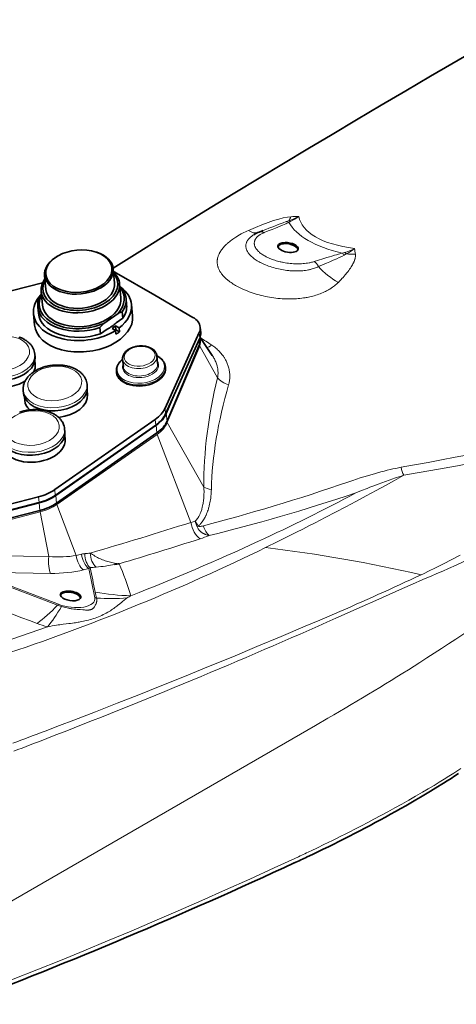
# Model space of a CAD drawing. Extents: x -922 to 7836, y -4841 to 1297.
# Tile 55 of 89: x 4584 to 4673, y -4359 to -4160. Entities that reach past the tile are written whole.
import ezdxf

# ---------------------------------------------------------------- set-up
doc = ezdxf.new("R2010")
doc.units = 0

msp = doc.modelspace()

# ---------------------------------------------------------------- linework, layer by layer
at = {"color": 7, "lineweight": 35}
for p, q in [((4633.016602, -4202.788086), (4633.791992, -4202.47998)), ((4599.879883, -4206.846191), (4600.027832, -4206.895508)), ((4592.208496, -4207.583496), (4592.072266, -4207.660156)), ((4603.367188, -4210.238281), (4603.644531, -4213.123047)), ((4611.779297, -4215.591797), (4604.000977, -4211.101074)), ((4575.63916, -4216.444336), (4589.033691, -4213.09668)), ((4589.431152, -4211.577148), (4589.708496, -4214.462402)), ((4604.665527, -4213.296875), (4604.935547, -4216.10498)), ((4588.73877, -4214.827148), (4589.008789, -4217.635254)), ((4605.956543, -4216.27832), (4606.078613, -4217.547852)), ((4611.779297, -4215.591797), (4619.557617, -4220.08252)), ((4588.039063, -4218.000488), (4588.161133, -4219.269531)), ((4601.459961, -4221.313965), (4604.36377, -4219.285156)), ((4605.209961, -4218.980957), (4605.332031, -4220.250488)), ((4607.074219, -4217.452148), (4607.295898, -4219.760254)), ((4587.165527, -4219.365234), (4587.387695, -4221.67334)), ((4605.332031, -4220.250488), (4603.973633, -4221.199219)), ((4600.665527, -4222.15625), (4600.787598, -4223.425781)), ((4602.145508, -4222.477051), (4600.787598, -4223.425781)), ((4603.132324, -4222.328613), (4603.835449, -4221.837402)), ((4603.132324, -4222.328613), (4603.830566, -4222.731934)), ((4603.90918, -4222.606934), (4603.775391, -4222.700195)), ((4603.830566, -4222.731934), (4603.904297, -4223.501465)), ((4604.533691, -4222.240723), (4603.835449, -4221.837402)), ((4603.835449, -4221.837402), (4603.90918, -4222.606934)), ((4603.90918, -4222.606934), (4604.607422, -4223.009766)), ((4604.533691, -4222.240723), (4604.607422, -4223.009766)), ((4613.880371, -4238.522949), (4620.822266, -4223.169434)), ((4621.018066, -4222.061035), (4621.128906, -4223.215332)), ((4615.757324, -4235.771484), (4620.933105, -4224.323242)), ((4621.032715, -4224.539063), (4620.99707, -4224.167969)), ((4621, -4224.197266), (4623.467285, -4227.791016)), ((4614.283691, -4241.138672), (4620.857422, -4225.614746)), ((4587.430176, -4227.52002), (4587.489258, -4228.135742)), ((4587.530273, -4229.606934), (4587.458496, -4228.862305)), ((4605.270508, -4228.578125), (4605.415527, -4230.085449)), ((4612.332031, -4227.956543), (4612.237793, -4227.906738)), ((4612.23877, -4227.908691), (4612.383301, -4229.416016)), ((4604.002441, -4231.061035), (4604.024902, -4231.298828)), ((4613.956543, -4230.10498), (4613.979492, -4230.342285)), ((4585.096191, -4234.887207), (4585.155273, -4235.50293)), ((4598.036621, -4233.643555), (4598.095703, -4234.259277)), ((4598.136719, -4235.730469), (4598.06543, -4234.98584)), ((4585.395508, -4236.95459), (4585.32373, -4236.20752)), ((4613.991211, -4239.676758), (4615.757324, -4235.771484)), ((4614.135742, -4239.600098), (4615.757324, -4235.771484)), ((4611.887695, -4240.780762), (4591.494141, -4255.030273)), ((4611.998535, -4241.935059), (4591.60498, -4256.18457)), ((4591.682129, -4256.229004), (4612.076172, -4241.979492)), ((4593.490723, -4242.685059), (4593.549805, -4243.300293)), ((4591.830078, -4257.767578), (4612.224121, -4243.518555)), ((4593.59082, -4244.771973), (4593.519531, -4244.027344)), ((4588.20166, -4256.490723), (4557.378906, -4264.355957)), ((4588.3125, -4257.644531), (4557.490234, -4265.509766)), ((4557.522461, -4265.574707), (4588.345215, -4257.709473)), ((4557.67041, -4267.113281), (4588.492676, -4259.248047)), ((4640.145508, -4330.732422), (4640.126953, -4330.740723))]:
    msp.add_line(p, q, dxfattribs=at)
at = {"color": 7, "lineweight": 13}
for p, q in [((4620.822266, -4223.169434), (4620.933105, -4224.323242)), ((4620.857422, -4225.614746), (4620.768555, -4224.687988)), ((4614.345215, -4241.42041), (4620.918457, -4225.896484)), ((4620.918457, -4225.896484), (4624.557617, -4232.318848)), ((4613.880371, -4238.522949), (4613.991211, -4239.676758)), ((4611.887695, -4240.780762), (4611.998535, -4241.935059)), ((4614.283691, -4241.138672), (4614.135742, -4239.600098)), ((4612.224121, -4243.518555), (4612.076172, -4241.979492)), ((4614.345215, -4241.42041), (4621.766602, -4254.518555)), ((4612.275879, -4243.810547), (4591.882324, -4258.05957)), ((4612.275879, -4243.810547), (4619.145996, -4261.65918)), ((4591.494141, -4255.030273), (4591.60498, -4256.18457)), ((4588.20166, -4256.490723), (4588.3125, -4257.644531)), ((4591.830078, -4257.767578), (4591.682129, -4256.229004)), ((4588.492676, -4259.248047), (4588.345215, -4257.709473)), ((4591.882324, -4258.05957), (4595.856934, -4268.38623)), ((4588.530273, -4259.546875), (4557.70752, -4267.412109)), ((4588.530273, -4259.546875), (4590.26416, -4268.588867)), ((4620.40332, -4262.598145), (4620.679688, -4262.413574)), ((4574.988281, -4268.369629), (4590.26416, -4268.588867)), ((4595.856934, -4268.38623), (4596.946289, -4268.11084)), ((4597.335938, -4271.29541), (4598.425293, -4271.02002)), ((4599.628906, -4276.946289), (4598.425293, -4271.02002)), ((4574.117676, -4271.597168), (4592.04541, -4278.47168)), ((4575.322754, -4271.786133), (4590.598633, -4272.005859)), ((4592.260254, -4278.28418), (4575.322754, -4271.786133)), ((4666.327637, -4272.074707), (4665.874512, -4272.294922)), ((4666.686523, -4273.077637), (4666.228516, -4273.276855)), ((4577.963867, -4341.205566), (4644.428223, -4302.832031)), ((4644.428223, -4302.832031), (4646.942383, -4301.380371)), ((4640.962402, -4329.474121), (4640.980469, -4329.465332))]:
    msp.add_line(p, q, dxfattribs=at)
at = {"color": 7, "lineweight": 35}
for points in [[(4603.348145, -4210.083984), (4608.212891, -4207.040527), (4613.153809, -4203.97168), (4618.115723, -4200.911621), (4623.075195, -4197.873535), (4628.026855, -4194.858398), (4632.971191, -4191.865234), (4637.913574, -4188.88916), (4642.859375, -4185.926758), (4647.8125, -4182.974121), (4652.780762, -4180.026367), (4657.762695, -4177.083984), (4662.76416, -4174.14209), (4667.77832, -4171.20459), (4677.70166, -4165.422852), (4687.557129, -4159.717773)], [(4587.121094, -4226.416016), (4587.049805, -4226.274414), (4586.974609, -4226.140625), (4586.893555, -4226.009766), (4586.807129, -4225.882324), (4586.761719, -4225.819824), (4586.698242, -4225.73584), (4586.604004, -4225.620117), (4586.505371, -4225.507324), (4586.402344, -4225.397461), (4586.294922, -4225.291016), (4586.188477, -4225.192871), (4586.079102, -4225.097168), (4585.996582, -4225.029297), (4585.912109, -4224.962891), (4585.825684, -4224.897949), (4585.662598, -4224.782715), (4585.508789, -4224.682617), (4585.350586, -4224.586426), (4585.188477, -4224.495117), (4585.017578, -4224.406738), (4584.870117, -4224.334961), (4584.719238, -4224.266602), (4584.565918, -4224.202148), (4584.410156, -4224.140625), (4584.227539, -4224.074707)], [(4611.072754, -4226.352051), (4610.979004, -4226.303223), (4610.843262, -4226.239258), (4610.703125, -4226.180176), (4610.555664, -4226.125488), (4610.404785, -4226.076172), (4610.249512, -4226.032227), (4610.09082, -4225.993652), (4609.929688, -4225.960938), (4609.746582, -4225.931152), (4609.616211, -4225.914063), (4609.430176, -4225.896484), (4609.260254, -4225.885742), (4609.089355, -4225.881348), (4608.91748, -4225.882324), (4608.745117, -4225.88916), (4608.572754, -4225.901367), (4608.400879, -4225.919434), (4608.22998, -4225.942871), (4608.060547, -4225.97168), (4607.892578, -4226.006348), (4607.726563, -4226.045898), (4607.540527, -4226.097656), (4607.395996, -4226.143555), (4607.259277, -4226.191406), (4607.089844, -4226.257324), (4606.939453, -4226.322754), (4606.793457, -4226.393066), (4606.651855, -4226.467773), (4606.515137, -4226.547363), (4606.426758, -4226.603027), (4606.312012, -4226.680664), (4606.20166, -4226.762207), (4606.099609, -4226.844238), (4605.987793, -4226.942383), (4605.882813, -4227.043945), (4605.816895, -4227.114258), (4605.766113, -4227.171387), (4605.682617, -4227.273926), (4605.616211, -4227.364746), (4605.552734, -4227.461426), (4605.492188, -4227.564941), (4605.437012, -4227.673828), (4605.411133, -4227.730469), (4605.387695, -4227.787109), (4605.366211, -4227.844238), (4605.34668, -4227.902344), (4605.314453, -4228.013672), (4605.291504, -4228.119629), (4605.275391, -4228.224121), (4605.27002, -4228.276367), (4605.265137, -4228.345703), (4605.263672, -4228.456055), (4605.26709, -4228.537598), (4605.270508, -4228.578125)], [(4612.23877, -4227.908691), (4612.227051, -4227.816895), (4612.210449, -4227.725586), (4612.197266, -4227.668945), (4612.182129, -4227.612305), (4612.165039, -4227.556641), (4612.145996, -4227.501465), (4612.125, -4227.447266), (4612.083496, -4227.353027), (4612.032715, -4227.254395), (4611.999512, -4227.196777), (4611.963867, -4227.140137), (4611.896484, -4227.042969), (4611.824707, -4226.952148), (4611.781738, -4226.902344), (4611.737305, -4226.853516), (4611.655273, -4226.770996), (4611.581055, -4226.703125), (4611.474609, -4226.614746), (4611.365234, -4226.533203), (4611.243652, -4226.452148), (4611.116211, -4226.376465), (4611.072754, -4226.352051)], [(4605.27002, -4228.577148), (4605.155273, -4228.669922), (4605.046387, -4228.76416), (4604.942383, -4228.861328), (4604.842773, -4228.960449), (4604.749512, -4229.060059), (4604.669922, -4229.150879), (4604.592773, -4229.246094), (4604.500977, -4229.368164), (4604.415039, -4229.495117), (4604.366699, -4229.572266), (4604.322754, -4229.648438), (4604.280762, -4229.726074), (4604.242676, -4229.800781), (4604.208008, -4229.875), (4604.174805, -4229.953125), (4604.142578, -4230.035645), (4604.113281, -4230.118164), (4604.086914, -4230.202637), (4604.066406, -4230.276367), (4604.049316, -4230.348633), (4604.033691, -4230.421387), (4604.020996, -4230.494629), (4604.010254, -4230.567871), (4603.998047, -4230.693848), (4603.993164, -4230.788574), (4603.992676, -4230.891602), (4603.997559, -4231.004883), (4604.002441, -4231.061035)], [(4613.956543, -4230.10498), (4613.940918, -4229.980469), (4613.918457, -4229.856934), (4613.891113, -4229.743652), (4613.856934, -4229.629883), (4613.816895, -4229.516602), (4613.770508, -4229.404785), (4613.72168, -4229.30127), (4613.655762, -4229.179199), (4613.58252, -4229.05957), (4613.529785, -4228.981445), (4613.453125, -4228.87793), (4613.364746, -4228.769531), (4613.27002, -4228.664063), (4613.203613, -4228.595703), (4613.110352, -4228.505859), (4613.012207, -4228.418945), (4612.90918, -4228.334473), (4612.801758, -4228.252441), (4612.69043, -4228.173828), (4612.574707, -4228.098633), (4612.455566, -4228.025879), (4612.332031, -4227.956543)], [(4597.728027, -4232.539551), (4597.65625, -4232.397949), (4597.581055, -4232.26416), (4597.500488, -4232.133789), (4597.413574, -4232.005859), (4597.368652, -4231.943359), (4597.304688, -4231.859863), (4597.210938, -4231.743652), (4597.112305, -4231.630859), (4597.008789, -4231.521484), (4596.901367, -4231.415039), (4596.79541, -4231.316406), (4596.685547, -4231.221191), (4596.603027, -4231.152832), (4596.518555, -4231.086426), (4596.432617, -4231.021484), (4596.269531, -4230.906738), (4596.115723, -4230.806152), (4595.95752, -4230.710449), (4595.794922, -4230.619141), (4595.624512, -4230.530273), (4595.476563, -4230.458496), (4595.326172, -4230.390625), (4595.172852, -4230.325684), (4595.016602, -4230.264648), (4594.834473, -4230.198242), (4594.648926, -4230.136719), (4594.460938, -4230.07959), (4594.269531, -4230.026855), (4594.076172, -4229.979004), (4593.880371, -4229.935547), (4593.682617, -4229.896973), (4593.48291, -4229.862793), (4593.29834, -4229.835449), (4593.112793, -4229.812012), (4592.890625, -4229.789063), (4592.66748, -4229.771973), (4592.460449, -4229.760742), (4592.25293, -4229.753906), (4592.044434, -4229.751953), (4591.835938, -4229.754395), (4591.626953, -4229.761719), (4591.417969, -4229.773438), (4591.208984, -4229.789551), (4591.000488, -4229.810059), (4590.792969, -4229.835449), (4590.585449, -4229.865234), (4590.379395, -4229.899414), (4590.174316, -4229.937988), (4589.970703, -4229.980957), (4589.768555, -4230.02832), (4589.568359, -4230.080078), (4589.370117, -4230.13623), (4589.124023, -4230.212402), (4588.896484, -4230.290039), (4588.672852, -4230.373535), (4588.505859, -4230.44043), (4588.321289, -4230.52002), (4588.139648, -4230.603027), (4587.961914, -4230.689941), (4587.787109, -4230.78125), (4587.616211, -4230.876465), (4587.449219, -4230.975586), (4587.285645, -4231.078125), (4587.120605, -4231.189453), (4586.953613, -4231.30957), (4586.804199, -4231.423828), (4586.670898, -4231.532715), (4586.536133, -4231.649414), (4586.400391, -4231.774902), (4586.270508, -4231.903809), (4586.145508, -4232.036133), (4586.022461, -4232.177246), (4585.961426, -4232.251465), (4585.880371, -4232.35498), (4585.802734, -4232.459961), (4585.728027, -4232.567383), (4585.657227, -4232.67627), (4585.608887, -4232.754883), (4585.5625, -4232.834473), (4585.518066, -4232.915039), (4585.437988, -4233.071289), (4585.368652, -4233.223145), (4585.336426, -4233.300293), (4585.30127, -4233.390137), (4585.268555, -4233.480957), (4585.23877, -4233.572754), (4585.210938, -4233.664551), (4585.171875, -4233.814453), (4585.139648, -4233.96582), (4585.113281, -4234.126953), (4585.103027, -4234.20752), (4585.094727, -4234.288574), (4585.087891, -4234.379883), (4585.083496, -4234.47168), (4585.081543, -4234.563477), (4585.08252, -4234.654785), (4585.087402, -4234.770996), (4585.096191, -4234.887207)], [(4593.182129, -4241.581055), (4593.110352, -4241.438965), (4593.035156, -4241.305664), (4592.95459, -4241.174805), (4592.868164, -4241.047363), (4592.822754, -4240.984863), (4592.758789, -4240.900879), (4592.665039, -4240.785156), (4592.566406, -4240.672363), (4592.462891, -4240.5625), (4592.355469, -4240.456055), (4592.249512, -4240.35791), (4592.139648, -4240.262207), (4592.057129, -4240.194336), (4591.972656, -4240.12793), (4591.886719, -4240.062988), (4591.723633, -4239.947754), (4591.569824, -4239.847656), (4591.411621, -4239.751465), (4591.249023, -4239.660156), (4591.078613, -4239.571289), (4590.930664, -4239.5), (4590.780273, -4239.431641), (4590.626953, -4239.367188), (4590.470703, -4239.305664), (4590.288574, -4239.239746), (4590.103027, -4239.177734), (4589.915039, -4239.120605), (4589.724121, -4239.068359), (4589.530273, -4239.020508), (4589.334961, -4238.977051), (4589.136719, -4238.937988), (4588.937012, -4238.903809), (4588.752441, -4238.876465), (4588.566895, -4238.853516), (4588.345215, -4238.830566), (4588.121582, -4238.812988), (4587.914551, -4238.801758), (4587.707031, -4238.79541), (4587.498535, -4238.792969), (4587.290039, -4238.795898), (4587.081055, -4238.802734), (4586.87207, -4238.814453), (4586.663086, -4238.830566), (4586.45459, -4238.851563), (4586.24707, -4238.876953), (4586.040039, -4238.90625), (4585.833496, -4238.94043), (4585.628906, -4238.979492), (4585.424805, -4239.022461), (4585.222656, -4239.069824), (4585.022461, -4239.121582), (4584.824219, -4239.177246), (4584.578125, -4239.253906), (4584.351074, -4239.331543)], [(4673.47168, -4312.59375), (4672.708984, -4313.090332), (4671.944336, -4313.583496), (4671.174316, -4314.074219), (4670.401367, -4314.561035), (4668.84375, -4315.527344), (4667.775391, -4316.178711)], [(4667.775391, -4316.178711), (4666.779785, -4316.777832), (4665.778809, -4317.372559), (4664.773438, -4317.963867), (4663.763672, -4318.55127), (4662.749023, -4319.134277), (4661.729492, -4319.713867), (4660.706055, -4320.289551), (4659.678711, -4320.861328), (4658.646973, -4321.429688), (4657.61084, -4321.994141), (4656.571289, -4322.555176), (4655.527832, -4323.112305), (4654.480469, -4323.666016), (4653.429688, -4324.21582), (4652.375, -4324.762207), (4651.316895, -4325.305176), (4650.255371, -4325.844238), (4649.19043, -4326.380371), (4648.12207, -4326.912598), (4647.050293, -4327.441406), (4645.975586, -4327.966797), (4644.897949, -4328.488281), (4643.816895, -4329.006836), (4642.733398, -4329.521484)]]:
    msp.add_lwpolyline(points, dxfattribs=at)
at = {"color": 7, "lineweight": 13}
for points in [[(4639.012695, -4200.824219), (4638.812988, -4200.916992), (4638.608887, -4201.008789), (4638.402344, -4201.099609), (4638.064453, -4201.246094), (4637.721191, -4201.391602), (4637.259766, -4201.583984), (4636.794922, -4201.775391), (4636.327148, -4201.966309), (4635.617676, -4202.25293), (4634.820801, -4202.571777), (4634.022949, -4202.888672)], [(4628.212891, -4213.606445), (4627.974121, -4213.46582), (4627.741699, -4213.323242), (4627.515625, -4213.177734), (4627.293945, -4213.028809), (4627.055176, -4212.859863), (4626.824707, -4212.6875), (4626.710938, -4212.599121), (4626.600098, -4212.509766), (4626.494141, -4212.421875), (4626.390137, -4212.333984), (4626.227051, -4212.188965), (4626.069824, -4212.04248), (4625.919434, -4211.894531), (4625.775391, -4211.744629), (4625.638672, -4211.593262), (4625.494141, -4211.42334), (4625.425293, -4211.337891), (4625.358887, -4211.251953), (4625.273438, -4211.136719), (4625.192383, -4211.020996), (4625.115234, -4210.904297), (4625.024902, -4210.757813), (4624.940918, -4210.61084), (4624.86377, -4210.462891), (4624.793457, -4210.314453), (4624.72998, -4210.165039), (4624.67334, -4210.015137), (4624.64502, -4209.933105), (4624.619141, -4209.850586), (4624.595215, -4209.769043), (4624.57373, -4209.687012), (4624.544922, -4209.563477), (4624.520508, -4209.439941), (4624.500977, -4209.315918), (4624.486328, -4209.192383), (4624.476074, -4209.068359), (4624.470703, -4208.944336), (4624.469727, -4208.820801), (4624.473145, -4208.696777), (4624.478027, -4208.615234), (4624.485352, -4208.533203), (4624.494141, -4208.450195), (4624.505371, -4208.367676), (4624.530762, -4208.21582), (4624.563477, -4208.063965), (4624.602051, -4207.912598), (4624.647949, -4207.761719), (4624.699707, -4207.611328), (4624.758301, -4207.461914), (4624.80957, -4207.342285), (4624.864746, -4207.223145), (4624.923828, -4207.104492), (4624.970703, -4207.016113), (4625.019531, -4206.927734), (4625.124023, -4206.751953), (4625.236328, -4206.577148), (4625.357422, -4206.40332), (4625.48584, -4206.230957), (4625.62207, -4206.060059), (4625.765625, -4205.890137), (4625.916992, -4205.722168), (4626.04248, -4205.588379), (4626.172852, -4205.456055), (4626.307617, -4205.324219), (4626.411621, -4205.226074), (4626.517578, -4205.128906), (4626.736816, -4204.936035), (4626.964355, -4204.745117), (4627.174316, -4204.578125), (4627.390625, -4204.413086), (4627.613281, -4204.250488), (4627.841797, -4204.090332), (4628.07666, -4203.932129), (4628.226074, -4203.834473), (4628.377441, -4203.737793), (4628.6875, -4203.547852), (4629.004883, -4203.361816), (4629.330566, -4203.180176), (4629.618164, -4203.026367), (4629.911133, -4202.876465), (4630.209473, -4202.729492), (4630.512695, -4202.586914), (4630.820801, -4202.447754)], [(4631.910156, -4203.334473), (4631.734863, -4203.445801), (4631.568848, -4203.560547), (4631.489258, -4203.619141), (4631.412109, -4203.678223), (4631.292969, -4203.774414), (4631.180664, -4203.873047), (4631.074219, -4203.972656), (4630.974121, -4204.074707), (4630.880371, -4204.178223), (4630.783691, -4204.29541), (4630.695313, -4204.414063), (4630.654297, -4204.475098), (4630.615234, -4204.536133), (4630.578613, -4204.59668), (4630.543945, -4204.657715), (4630.491211, -4204.761719), (4630.443848, -4204.866211), (4630.40332, -4204.972168), (4630.368652, -4205.079102), (4630.340332, -4205.187012), (4630.318359, -4205.295898), (4630.302246, -4205.407715), (4630.293457, -4205.52002), (4630.291016, -4205.633301), (4630.29541, -4205.747559), (4630.306641, -4205.862305), (4630.324707, -4205.978027), (4630.350098, -4206.094238), (4630.381836, -4206.210938), (4630.415039, -4206.311523), (4630.453613, -4206.412598), (4630.49707, -4206.513672), (4630.545898, -4206.614746), (4630.581055, -4206.682129), (4630.618652, -4206.75), (4630.701172, -4206.885254), (4630.79248, -4207.020508), (4630.875488, -4207.132324), (4630.964844, -4207.244141), (4631.060059, -4207.355957), (4631.161621, -4207.466797), (4631.232422, -4207.540527), (4631.305664, -4207.61377), (4631.382324, -4207.687012), (4631.461426, -4207.760254), (4631.626953, -4207.904785), (4631.802246, -4208.047852), (4631.987305, -4208.188477), (4632.182129, -4208.327637), (4632.385742, -4208.464355), (4632.601074, -4208.600098), (4632.824707, -4208.73291)], [(4634.022949, -4202.888672), (4633.919434, -4202.931152), (4633.818359, -4202.974121), (4633.721191, -4203.018066), (4633.626465, -4203.0625), (4633.488281, -4203.132324), (4633.355957, -4203.204102), (4633.229492, -4203.27832), (4633.108887, -4203.354492), (4632.981934, -4203.441895), (4632.861816, -4203.53125), (4632.749512, -4203.623535), (4632.644531, -4203.718262), (4632.547363, -4203.81543), (4632.458008, -4203.914551), (4632.376465, -4204.016113), (4632.302246, -4204.119629), (4632.236328, -4204.225098), (4632.206543, -4204.278809), (4632.178711, -4204.33252), (4632.14502, -4204.405273), (4632.114258, -4204.479004), (4632.087891, -4204.553711), (4632.059082, -4204.650391), (4632.037109, -4204.748535), (4632.020996, -4204.848145), (4632.01123, -4204.94873), (4632.008301, -4205.050293), (4632.011719, -4205.15332), (4632.021973, -4205.256836), (4632.036133, -4205.345703), (4632.055176, -4205.435059), (4632.079102, -4205.524902), (4632.10791, -4205.615234), (4632.137695, -4205.696289), (4632.171875, -4205.777344), (4632.209961, -4205.858398), (4632.241211, -4205.919922), (4632.274902, -4205.981445), (4632.349121, -4206.104492), (4632.433105, -4206.228027), (4632.525879, -4206.351563), (4632.628418, -4206.474609), (4632.740234, -4206.597656), (4632.849121, -4206.708008), (4632.965332, -4206.817871), (4633.088867, -4206.927246), (4633.220215, -4207.035645), (4633.358887, -4207.142578), (4633.530762, -4207.267578), (4633.712402, -4207.390137), (4633.884277, -4207.498535), (4634.062988, -4207.60498)], [(4649.836426, -4207.072754), (4649.588379, -4207.138184), (4649.341309, -4207.205078), (4649.095703, -4207.273926), (4648.700195, -4207.386719), (4648.304688, -4207.501953), (4647.779297, -4207.657227), (4647.255371, -4207.814453), (4646.731934, -4207.973633), (4645.944824, -4208.215332), (4645.066406, -4208.487305), (4644.192871, -4208.760254)], [(4649.068848, -4212.983398), (4649.253418, -4212.794922), (4649.436523, -4212.604492), (4649.611328, -4212.419434), (4649.785156, -4212.23291), (4650.017578, -4211.977539), (4650.246094, -4211.719238), (4650.470703, -4211.458008), (4650.603516, -4211.299805), (4650.734375, -4211.140625), (4650.862305, -4210.980957), (4650.988281, -4210.820801), (4651.17334, -4210.57666), (4651.353027, -4210.32959), (4651.526855, -4210.078613), (4651.611328, -4209.95166), (4651.693848, -4209.823242), (4651.8125, -4209.631836), (4651.926758, -4209.437012), (4652.035156, -4209.239258), (4652.137695, -4209.038574), (4652.186523, -4208.936523), (4652.23291, -4208.833496), (4652.277344, -4208.730957), (4652.319336, -4208.626953), (4652.378418, -4208.468262), (4652.430664, -4208.306641), (4652.455078, -4208.223633), (4652.477051, -4208.139648), (4652.496094, -4208.057129), (4652.513184, -4207.974121), (4652.536133, -4207.835449), (4652.544922, -4207.764648), (4652.55127, -4207.693359), (4652.556641, -4207.584473), (4652.556641, -4207.473633), (4652.549805, -4207.361816), (4652.543457, -4207.305664), (4652.535156, -4207.249023)], [(4645.033691, -4209.78418), (4644.839355, -4209.877441), (4644.638184, -4209.96582), (4644.430664, -4210.048828), (4644.217773, -4210.126465), (4643.999023, -4210.199219), (4643.774902, -4210.266602), (4643.545898, -4210.329102), (4643.410645, -4210.362793), (4643.273926, -4210.39502), (4643.134766, -4210.425781), (4642.994141, -4210.45459), (4642.709473, -4210.506836), (4642.419922, -4210.551758), (4642.125488, -4210.590332), (4641.826172, -4210.621582), (4641.536133, -4210.64502), (4641.242188, -4210.662598), (4640.945313, -4210.673828), (4640.64502, -4210.678711), (4640.342285, -4210.677734), (4640.037109, -4210.67041), (4639.729492, -4210.656738), (4639.549316, -4210.646484), (4639.368652, -4210.633789), (4639.187012, -4210.618652), (4639.004883, -4210.602051), (4638.640137, -4210.562012), (4638.274414, -4210.51416), (4637.907715, -4210.458008), (4637.567871, -4210.399414), (4637.228516, -4210.333008), (4636.889648, -4210.260254), (4636.551758, -4210.180664), (4636.21582, -4210.094727), (4635.882324, -4210.001465), (4635.551758, -4209.901855), (4635.225098, -4209.795898), (4634.902344, -4209.683594), (4634.584473, -4209.564941), (4634.272461, -4209.439941), (4634.118652, -4209.375488), (4633.966309, -4209.30957), (4633.817383, -4209.242676), (4633.67041, -4209.174316), (4633.524902, -4209.104492), (4633.381836, -4209.033691), (4633.190918, -4208.935547), (4633.006836, -4208.835938), (4632.824707, -4208.73291)], [(4644.192871, -4208.760254), (4644.000488, -4208.817871), (4643.803223, -4208.871582), (4643.602051, -4208.921387), (4643.395996, -4208.967773), (4643.255859, -4208.996094), (4643.114746, -4209.023438), (4642.826172, -4209.072266), (4642.53125, -4209.11377), (4642.22998, -4209.148926), (4641.922852, -4209.177246), (4641.609863, -4209.198242), (4641.29248, -4209.212891), (4640.970215, -4209.219727), (4640.643555, -4209.219727), (4640.313477, -4209.212891), (4639.979492, -4209.198242), (4639.642578, -4209.17627), (4639.303223, -4209.146973), (4638.961914, -4209.110352), (4638.619141, -4209.06543), (4638.275391, -4209.013184), (4637.931641, -4208.953125), (4637.757813, -4208.919922), (4637.584473, -4208.884766), (4637.415039, -4208.848145), (4637.246094, -4208.80957), (4636.974121, -4208.743164), (4636.703613, -4208.671875), (4636.436035, -4208.595215), (4636.170898, -4208.513672), (4635.90918, -4208.427246), (4635.645508, -4208.333984), (4635.387207, -4208.23584), (4635.133789, -4208.132813), (4634.886719, -4208.024902), (4634.660645, -4207.919434), (4634.440918, -4207.810547), (4634.248535, -4207.708984), (4634.062988, -4207.60498)], [(4650.250977, -4207.479004), (4649.758789, -4207.715332), (4649.255859, -4207.950195), (4648.744141, -4208.183594), (4648.04834, -4208.494141), (4647.351563, -4208.798828), (4646.64209, -4209.104492), (4645.838867, -4209.446289), (4645.03418, -4209.78418)], [(4628.212891, -4213.606445), (4628.467773, -4213.750977), (4628.729492, -4213.892578), (4628.994141, -4214.029785), (4629.26416, -4214.163574), (4629.538574, -4214.293945), (4629.816895, -4214.42041), (4630.004883, -4214.50293), (4630.194824, -4214.583496), (4630.386719, -4214.662598), (4630.57959, -4214.740234), (4630.970215, -4214.889648), (4631.365723, -4215.032715), (4631.766113, -4215.168457), (4632.171387, -4215.297363), (4632.580078, -4215.419434), (4632.992188, -4215.53418), (4633.407715, -4215.641602), (4633.826172, -4215.741699), (4634.246582, -4215.834961), (4634.668945, -4215.92041), (4635.093262, -4215.998535), (4635.519043, -4216.069336), (4635.945801, -4216.132324), (4636.373535, -4216.1875), (4636.801758, -4216.235352), (4637.22998, -4216.274902), (4637.658691, -4216.307129), (4638.09668, -4216.331543), (4638.31543, -4216.340332), (4638.53418, -4216.347168), (4638.861816, -4216.353516), (4639.188965, -4216.35498), (4639.515137, -4216.351563), (4639.84082, -4216.343262), (4640.20166, -4216.327637), (4640.561035, -4216.306152), (4640.918457, -4216.27832), (4641.274902, -4216.244141), (4641.628906, -4216.203613), (4641.980957, -4216.15625), (4642.362793, -4216.097168), (4642.552246, -4216.064453), (4642.741211, -4216.029785), (4643.023438, -4215.974121), (4643.303223, -4215.914063), (4643.581055, -4215.849121), (4643.856934, -4215.779785), (4644.168945, -4215.694824), (4644.478027, -4215.603516), (4644.783691, -4215.505859), (4645.085449, -4215.401855), (4645.383301, -4215.291992), (4645.677246, -4215.175293), (4645.966797, -4215.052246), (4646.114258, -4214.98584), (4646.260254, -4214.918457), (4646.453613, -4214.825195), (4646.644043, -4214.729004), (4646.832031, -4214.629883), (4647.040527, -4214.514648), (4647.245605, -4214.39502), (4647.446777, -4214.271484), (4647.644531, -4214.144531), (4647.865723, -4213.994141), (4648.081543, -4213.838379), (4648.291504, -4213.677734), (4648.495605, -4213.511719), (4648.693359, -4213.34082), (4648.884277, -4213.164551), (4648.977539, -4213.074707), (4649.068848, -4212.983398)], [(4626.790527, -4233.762695), (4626.838379, -4233.588867), (4626.881348, -4233.413574), (4626.918457, -4233.237305), (4626.951172, -4233.060059), (4626.978027, -4232.882324), (4626.99707, -4232.733398), (4627.012207, -4232.583984), (4627.023438, -4232.43457), (4627.029785, -4232.322266), (4627.03418, -4232.209473), (4627.037109, -4231.984375), (4627.031738, -4231.759277), (4627.018555, -4231.53418), (4626.998047, -4231.30957), (4626.969727, -4231.085449), (4626.933594, -4230.862305), (4626.890137, -4230.640137), (4626.838867, -4230.418945), (4626.780762, -4230.199707), (4626.722656, -4230.005371), (4626.658691, -4229.812988), (4626.589355, -4229.621582), (4626.51416, -4229.432129), (4626.433594, -4229.244141), (4626.348145, -4229.058594), (4626.266113, -4228.892578), (4626.179688, -4228.729004), (4626.089355, -4228.566895), (4625.995117, -4228.406738), (4625.929688, -4228.300781), (4625.862793, -4228.195801), (4625.723145, -4227.989258), (4625.57666, -4227.786133), (4625.422852, -4227.586914), (4625.262695, -4227.391602), (4625.096191, -4227.200684), (4624.92334, -4227.014648), (4624.744141, -4226.83252), (4624.558594, -4226.655273), (4624.367676, -4226.483398), (4624.170898, -4226.315918), (4623.974121, -4226.158203), (4623.772461, -4226.004883), (4623.566406, -4225.856934), (4623.35498, -4225.713867)], [(4624.557617, -4232.318848), (4624.59082, -4232.131836), (4624.615723, -4231.942871), (4624.633789, -4231.752441), (4624.644531, -4231.560547), (4624.647461, -4231.368164), (4624.644043, -4231.174805), (4624.633301, -4230.980469), (4624.615234, -4230.786621), (4624.59082, -4230.592773), (4624.568359, -4230.447266), (4624.541992, -4230.302246), (4624.511719, -4230.157227), (4624.486816, -4230.049316), (4624.459961, -4229.940918), (4624.400391, -4229.726074), (4624.333008, -4229.512695), (4624.257813, -4229.30127), (4624.175293, -4229.091797), (4624.091797, -4228.898438), (4624.002441, -4228.70752), (4623.907227, -4228.519043), (4623.805664, -4228.33252), (4623.69873, -4228.148926), (4623.585938, -4227.968262), (4623.467285, -4227.791016)], [(4695.902832, -4243.644531), (4693.197754, -4244.248535), (4690.489258, -4244.842773), (4687.776367, -4245.426758), (4685.05957, -4246.000977), (4682.338379, -4246.56543), (4680.064453, -4247.029297), (4677.787598, -4247.486328), (4675.508789, -4247.937012), (4672.770996, -4248.46875), (4670.030762, -4248.990723), (4667.289551, -4249.50293), (4664.547363, -4250.004883), (4661.803711, -4250.49707)], [(4696.420898, -4245.538086), (4693.712402, -4246.119141), (4691.005859, -4246.688477), (4688.298828, -4247.248047), (4685.584473, -4247.798828), (4682.859863, -4248.341309), (4680.586914, -4248.786621), (4678.311035, -4249.225098), (4676.033203, -4249.657715), (4673.295898, -4250.167969), (4670.557129, -4250.669434), (4667.817383, -4251.161133), (4665.07666, -4251.643555), (4662.334473, -4252.116699)], [(4634.291992, -4266.780762), (4636.813965, -4265.537598), (4639.32959, -4264.28418), (4640.59082, -4263.650879), (4641.850098, -4263.014648), (4643.097168, -4262.380859), (4644.343262, -4261.744141), (4646.425293, -4260.671875), (4648.503418, -4259.591309), (4650.577637, -4258.501953), (4652.648438, -4257.403809), (4654.715332, -4256.296387), (4656.778809, -4255.179688), (4658.633789, -4254.166504), (4660.485352, -4253.145508), (4662.334473, -4252.116699)], [(4652.648438, -4255.683594), (4653.773438, -4255.229492), (4654.897461, -4254.782715), (4655.472168, -4254.557617), (4656.046875, -4254.334473), (4656.59668, -4254.124023), (4657.147461, -4253.915039), (4657.899414, -4253.634277), (4658.652832, -4253.358398), (4659.408691, -4253.087891), (4660.137695, -4252.833008), (4660.503418, -4252.708496), (4660.869141, -4252.585938), (4661.356934, -4252.424805), (4661.845703, -4252.268555), (4662.334473, -4252.116699)], [(4620.026855, -4261.413086), (4620.091309, -4261.343262), (4620.154297, -4261.271484), (4620.216797, -4261.197266), (4620.277832, -4261.12207), (4620.39502, -4260.967773), (4620.506836, -4260.807617), (4620.612793, -4260.643066), (4620.713379, -4260.474121), (4620.790039, -4260.335938), (4620.863281, -4260.195313), (4620.933105, -4260.052734), (4620.982422, -4259.945801), (4621.029785, -4259.837891), (4621.077148, -4259.726074), (4621.12207, -4259.613281), (4621.193848, -4259.422852), (4621.260254, -4259.230469), (4621.322266, -4259.036133), (4621.379883, -4258.839844), (4621.416016, -4258.708008), (4621.450195, -4258.575684), (4621.512695, -4258.30957), (4621.567871, -4258.041504), (4621.607422, -4257.826172), (4621.642578, -4257.609863), (4621.673828, -4257.393066), (4621.694824, -4257.230957), (4621.713379, -4257.068848), (4621.72998, -4256.904297), (4621.745117, -4256.739746), (4621.765137, -4256.461914), (4621.780273, -4256.18457), (4621.790039, -4255.90625), (4621.794922, -4255.628418), (4621.79541, -4255.443359), (4621.793457, -4255.258789), (4621.790039, -4255.073242), (4621.78418, -4254.887695), (4621.766602, -4254.518066)], [(4620.679688, -4262.413574), (4620.789063, -4262.304688), (4620.895508, -4262.192383), (4621, -4262.077637), (4621.075684, -4261.990234), (4621.149902, -4261.901855), (4621.224121, -4261.810547), (4621.295898, -4261.717773), (4621.435059, -4261.530273), (4621.568359, -4261.338379), (4621.695313, -4261.141602), (4621.801758, -4260.966309), (4621.90332, -4260.788086), (4622.000977, -4260.607422), (4622.09375, -4260.424316), (4622.152344, -4260.303711), (4622.208984, -4260.182617), (4622.266113, -4260.055176), (4622.321289, -4259.927246), (4622.424316, -4259.674316), (4622.52002, -4259.419434), (4622.608887, -4259.162109), (4622.691895, -4258.90332), (4622.73584, -4258.756836), (4622.777832, -4258.609375), (4622.819336, -4258.455566), (4622.858887, -4258.301758), (4622.930664, -4257.999023), (4622.995605, -4257.694824), (4623.052734, -4257.390137), (4623.104004, -4257.084473), (4623.147949, -4256.778809), (4623.170898, -4256.600098), (4623.191406, -4256.421875), (4623.210449, -4256.242676), (4623.227051, -4256.063477), (4623.254395, -4255.706055), (4623.273926, -4255.348633), (4623.286133, -4254.991699)], [(4622.830566, -4264.319336), (4622.663574, -4264.28418), (4622.497559, -4264.242676), (4622.333008, -4264.194336), (4622.169434, -4264.138184), (4622.085938, -4264.106934), (4622.00293, -4264.073242), (4621.924805, -4264.039551), (4621.84668, -4264.003906), (4621.741211, -4263.95166), (4621.636719, -4263.895508), (4621.533203, -4263.835449), (4621.405762, -4263.754883), (4621.280762, -4263.666992), (4621.217285, -4263.619141), (4621.154785, -4263.569336), (4621.097168, -4263.520508), (4621.040527, -4263.469727), (4620.943359, -4263.377441), (4620.850098, -4263.279297), (4620.760742, -4263.175293), (4620.675781, -4263.06543), (4620.595703, -4262.950195), (4620.525879, -4262.836914), (4620.461426, -4262.719238), (4620.40332, -4262.598145)], [(4621.677734, -4262.362793), (4621.498535, -4262.405762), (4621.410156, -4262.424316), (4621.322754, -4262.440918), (4621.20752, -4262.459473), (4621.094238, -4262.473633), (4620.984375, -4262.481445), (4620.929688, -4262.48291), (4620.876465, -4262.481445), (4620.834961, -4262.478516), (4620.795898, -4262.472656), (4620.767578, -4262.466797), (4620.742188, -4262.458496), (4620.722656, -4262.450195), (4620.705566, -4262.439941), (4620.690918, -4262.427734), (4620.679688, -4262.413574)], [(4598.711914, -4267.883301), (4598.935547, -4268.04248), (4599.166016, -4268.197266), (4599.402344, -4268.347168), (4599.644531, -4268.492676), (4599.89209, -4268.632813), (4600.144043, -4268.768066), (4600.400879, -4268.897461), (4600.661133, -4269.020508), (4600.925781, -4269.138184), (4601.193848, -4269.25), (4601.464844, -4269.35498), (4601.723145, -4269.448242), (4601.983887, -4269.535645), (4602.24707, -4269.617188), (4602.511719, -4269.692383), (4602.77832, -4269.76123), (4603.046387, -4269.824219), (4603.315918, -4269.880371), (4603.592285, -4269.931152), (4603.869141, -4269.975098), (4604.146484, -4270.012207), (4604.424805, -4270.041992), (4604.583984, -4270.055664)], [(4673.82373, -4268.326172), (4672.118652, -4269.20166), (4670.403809, -4270.068359), (4668.679199, -4270.926758), (4667.506348, -4271.502441), (4666.327637, -4272.074707)], [(4599.871094, -4270.74707), (4600.343262, -4270.695313), (4600.816406, -4270.640625), (4601.290039, -4270.583008), (4601.763672, -4270.520996), (4602.07959, -4270.477539), (4602.394531, -4270.432617), (4602.813965, -4270.369141), (4603.232422, -4270.301758), (4603.649414, -4270.230469), (4604.117676, -4270.145996), (4604.583984, -4270.055664)], [(4674.524902, -4269.61377), (4672.980469, -4270.31543), (4671.428223, -4271.01123), (4670.258789, -4271.528809), (4669.085449, -4272.042969), (4667.888184, -4272.562012), (4666.686523, -4273.077637)], [(4666.228516, -4273.276855), (4664.149902, -4274.189941), (4662.099609, -4275.092773), (4659.397949, -4276.286621), (4656.676758, -4277.492188), (4653.898926, -4278.725586), (4648.571777, -4281.094727)], [(4590.023438, -4282.846191), (4590.481445, -4282.753418), (4590.941406, -4282.665039), (4591.403809, -4282.58252), (4591.870117, -4282.505371), (4592.186523, -4282.457031), (4592.503418, -4282.411133), (4592.926758, -4282.354492), (4593.211426, -4282.318848), (4593.789063, -4282.249512), (4594.370117, -4282.181641), (4594.658691, -4282.146973), (4595.090332, -4282.092773), (4595.413086, -4282.050293), (4595.734863, -4282.004883), (4595.987793, -4281.966797), (4596.239746, -4281.926758), (4596.460938, -4281.889648), (4596.680664, -4281.850586), (4596.991211, -4281.79248), (4597.298828, -4281.72998), (4597.603516, -4281.663574), (4597.962891, -4281.579102), (4598.318848, -4281.488281), (4598.67041, -4281.391113), (4599.018066, -4281.287598), (4599.361328, -4281.177734), (4599.701172, -4281.061035), (4600.036133, -4280.937988), (4600.367188, -4280.808105), (4600.693848, -4280.671875), (4601.015137, -4280.529297), (4601.330566, -4280.380859), (4601.640625, -4280.226074), (4601.945801, -4280.06543), (4602.245117, -4279.898438), (4602.539063, -4279.726074), (4602.77832, -4279.578125), (4603.013184, -4279.427246), (4603.243652, -4279.272461), (4603.469238, -4279.114746), (4603.689941, -4278.95459), (4603.905762, -4278.791992), (4604.115234, -4278.628418), (4604.320313, -4278.464355), (4604.448242, -4278.359863), (4604.698242, -4278.151855), (4605.097656, -4277.817871), (4605.293945, -4277.65625), (4605.489258, -4277.5), (4605.657227, -4277.370117), (4605.826172, -4277.243652), (4606.01123, -4277.110352), (4606.19873, -4276.980469)], [(4592.857422, -4278.742676), (4593.133789, -4278.819336), (4593.416992, -4278.891602), (4593.706055, -4278.958984), (4593.998535, -4279.021484), (4594.292969, -4279.078125), (4594.480957, -4279.111816), (4594.667969, -4279.143066), (4594.853516, -4279.171875), (4595.036621, -4279.198242), (4595.394043, -4279.244629), (4595.736328, -4279.283691), (4596.058594, -4279.315918), (4596.358887, -4279.342285), (4596.672852, -4279.367676), (4597.208984, -4279.40625), (4597.495605, -4279.423828), (4597.743652, -4279.437012), (4597.907715, -4279.443359), (4598.056641, -4279.446777), (4598.23877, -4279.445313), (4598.325195, -4279.441895), (4598.407715, -4279.436523), (4598.47998, -4279.430176), (4598.548828, -4279.421387), (4598.650391, -4279.404297), (4598.746094, -4279.382813), (4598.835938, -4279.356445), (4598.92041, -4279.324219), (4598.999512, -4279.288086), (4599.074219, -4279.246582), (4599.146484, -4279.199707), (4599.215332, -4279.146484), (4599.282715, -4279.087402), (4599.337402, -4279.033203), (4599.391113, -4278.973633), (4599.444824, -4278.90918), (4599.484863, -4278.856445), (4599.525391, -4278.800781), (4599.601074, -4278.686523), (4599.679688, -4278.556152), (4599.719727, -4278.484375), (4599.760254, -4278.407715), (4599.814453, -4278.297363), (4599.868652, -4278.177246), (4599.894531, -4278.112793), (4599.919434, -4278.045898), (4599.942871, -4277.978516), (4599.964355, -4277.908691), (4599.981445, -4277.846191), (4599.996582, -4277.781738), (4600.014648, -4277.686035), (4600.027832, -4277.587402), (4600.035156, -4277.48584), (4600.036621, -4277.39209), (4600.031738, -4277.296387), (4600.020996, -4277.199219), (4600.003906, -4277.101074), (4599.97998, -4277.002441)], [(4648.27832, -4280.200684), (4645.318359, -4281.470215), (4642.359375, -4282.730957), (4637.445801, -4284.808594), (4632.533203, -4286.865234), (4627.622559, -4288.900391), (4622.71582, -4290.913574), (4617.81543, -4292.904297), (4612.920898, -4294.87207), (4608.529297, -4296.619629), (4604.140137, -4298.350098), (4599.75293, -4300.0625), (4595.368164, -4301.756836), (4592.459961, -4302.871094), (4589.551758, -4303.977539)], [(4668.504883, -4314.995605), (4669.518555, -4314.381348), (4670.529297, -4313.760254), (4671.53418, -4313.133301), (4672.533691, -4312.500488), (4673.950195, -4311.586426)], [(4643.561035, -4328.254883), (4644.857422, -4327.637695), (4646.149902, -4327.016113), (4647.862305, -4326.181641), (4648.720703, -4325.758301), (4649.577148, -4325.333496), (4650.421387, -4324.911133), (4651.26416, -4324.486328), (4652.53125, -4323.841309), (4653.793945, -4323.191406), (4655.05127, -4322.536621), (4656.304199, -4321.876465), (4657.729492, -4321.115723), (4659.147949, -4320.348145), (4660.559082, -4319.57373), (4661.962402, -4318.79248), (4663.358398, -4318.004883), (4664.746582, -4317.209473), (4666.125977, -4316.407715), (4667.318848, -4315.70459), (4668.504883, -4314.995605)], [(4572.512695, -4358.37793), (4573.954102, -4357.829102), (4578.282715, -4356.165039), (4583.060059, -4354.30127), (4587.840332, -4352.408203), (4592.623535, -4350.485352), (4597.409668, -4348.533691), (4602.197266, -4346.552246), (4606.986816, -4344.54248), (4611.777832, -4342.503418), (4616.569824, -4340.435547), (4621.362793, -4338.339355), (4626.15625, -4336.214355), (4631.093262, -4333.996582), (4636.024414, -4331.751953), (4640.962402, -4329.474121)]]:
    msp.add_lwpolyline(points, dxfattribs=at)
for centre, radius, start, end in [((4712.237305, -4397.694336), 210.385143, 110.529222, 111.89235), ((4638.340332, -4202.17041), 1.504477, 63.46497, 85.490712), ((4640.789063, -4206.783203), 6.541414, 105.707266, 110.867125), ((4642.037109, -4205.839355), 5.856587, 117.025319, 121.092424), ((4638.712402, -4201.830078), 1.377674, 61.206432, 77.187818), ((4633.328125, -4184.606934), 16.868923, 289.713822, 297.213855), ((4635.543457, -4198.176758), 4.173079, 326.386208, 338.809232), ((4633.536133, -4189.160156), 12.864798, 296.999312, 305.693603), ((4647.549316, -4353.181641), 153.71016, 92.426134, 93.025981), ((4648.996582, -4202.559082), 4.590907, 280.540776, 286.968421), ((4648.75, -4208.592773), 1.868528, 36.572258, 54.441761), ((4649.416992, -4205.648438), 2.010756, 294.489156, 308.725848), ((4649.290039, -4208.624512), 1.974641, 45.485016, 58.004384), ((4645.508301, -4191.992676), 15.71788, 287.888693, 295.827702), ((4651.821777, -4194.680176), 12.588989, 264.771399, 273.248449), ((4644.54248, -4195.788574), 12.969436, 298.216848, 307.044816), ((4747.452637, -4191.342285), 96.241314, 188.845281, 189.513397), ((4535.04248, -4359.76709), 160.528684, 56.623607, 57.624824), ((4464.761719, -3901.402344), 401.019192, 294.780866, 297.938456), ((4370.811035, -3483.053711), 817.249297, 286.192395, 287.689996), ((4614.89502, -4244.731445), 17.453505, 284.096463, 287.100435), ((4625.425293, -4258.601074), 6.087231, 207.516163, 218.77793), ((4625.33252, -4260.380859), 5.404914, 191.011981, 204.221813), ((4371.505859, -3483.326172), 820.529847, 286.502554, 287.700959), ((4615.166992, -4246.63916), 19.269359, 287.579094, 293.434465), ((4445.870117, -3881.11377), 429.232851, 288.536072, 296.038311), ((4429.033691, -3823.415283), 486.80101, 291.438944, 294.751442), ((4598.522949, -4564.812988), 300.171524, 77.033701, 83.156276), ((4597.944336, -4272.017578), 4.032203, 94.855898, 104.334561), ((4595.546387, -4243.102051), 24.982617, 274.72237, 277.280016), ((4599.59668, -4272.400391), 1.810414, 121.07849, 130.329777), ((2753.582764, -4665.228516), 1886.75741, 11.911862, 12.065206), ((4596.928223, -4243.288086), 27.616, 273.600504, 276.117504), ((4504.887695, -4310.34375), 107.52963, 18.325731, 22.003823), ((6295.438477, 298.565918), 4888.637291, 249.243893, 249.556319), ((4421.796875, -3752.441895), 574.301642, 293.226008, 295.15066), ((4607.632324, -4234.273926), 42.264795, 259.197944, 269.094594), ((4657.192871, -4263.697754), 58.739328, 191.879183, 193.091104), ((4602.950195, -4239.942383), 37.179777, 265.417385, 275.012229), ((4611.01123, -4284.374512), 8.82265, 117.299661, 123.058794), ((4595.648438, -4269.026367), 10.109125, 249.118333, 253.973648), ((4133.497559, -3124.885254), 1265.748767, 291.134392, 294.012272), ((4418.83252, -3797.259033), 514.880026, 288.312199, 289.419803), ((4596.587402, -4258.772461), 24.952394, 249.633097, 254.74824), ((4390.389648, -3856.71582), 513.366843, 299.983141, 302.416635), ((4047.338135, -2872.38916), 1530.830127, 290.479958, 290.744163), ((4180.27832, -3247.241455), 1134.755599, 290.797138, 291.158721), ((4469.836914, -3961.333496), 405.969607, 294.933617, 295.335874)]:
    msp.add_arc(centre, radius, start, end, dxfattribs=at)
at = {"color": 7, "lineweight": 35}
for centre, radius, start, end in [((4635.648926, -4209.522461), 7.230186, 111.348114, 121.139388), ((4607.382813, -4226.362305), 7.694594, 106.403562, 113.102373), ((4613.010254, -4232.99707), 16.42879, 134.672151, 138.711389), ((4618.838867, -4224.731445), 2.202891, 336.364723, 5.00469), ((4584.159668, -4227.84082), 3.28652, 5.604909, 25.694764), ((4594.766113, -4233.964844), 3.28652, 5.604909, 25.694764), ((4590.220215, -4243.005859), 3.28652, 5.604909, 25.694764), ((4604.912109, -4274.434082), 4.389791, 94.28835, 106.722437), ((4496.96875, -4021.263672), 340.984395, 294.827742, 295.307836)]:
    msp.add_arc(centre, radius, start, end, dxfattribs=at)
at = {"color": 7, "lineweight": 13}
for centre, major_axis, ratio, start_param, end_param in [((4604.068848, -4224.778809), (37.119141, 24.575195), 0.137726, 0.2303354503, 0.679341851), ((4812.465332, -4149.115234), (174.095215, 50.199707), 0.19149, 3.18853437, 3.3219307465), ((4958.681641, -4093.954346), (317.480469, 106.244629), 0.123243, 3.1268068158, 3.2484747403), ((4628.990234, -4193.640137), (3.857422, -9.226074), 0.364309, 5.7951050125, 6.2504248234), ((4633.753418, -4204.647461), (0.736816, -1.859375), 0.701438, 2.4462963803, 3.1415784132), ((4802.858398, -4143.568848), (164.791992, 55.609863), 0.207824, 3.3244976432, 3.4578940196), ((4861.992188, -4109.679199), (221.063965, 90.4375), 0.158682, 3.2658252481, 3.405935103), ((4643.922852, -4210.519043), (0.598145, -1.908691), 0.65109, 1.7564166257, 2.496138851), ((4650.588379, -4206.109863), (7.449707, -6.670898), 0.65365, 4.5428966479, 5.0649807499), ((4580.88623, -4227.372559), (-5.474609, -0.525879), 0.634537, 0.2272590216, 6.5104443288), ((4615.973145, -4225.305176), (-5.12207, -0.492188), 0.634537, 2.8106050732, 3.2613093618), ((4608.728516, -4227.974121), (-3.135742, -0.30127), 0.634537, 3.8971449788, 10.180330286), ((4622.645508, -4225.532715), (1.841797, -0.779785), 0.730941, 3.77286566, 3.9024764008), ((4623.686035, -4223.218262), (-1.936523, -2.915527), 0.41378, 0.4062009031, 0.8680532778), ((4580.959961, -4228.141602), (-6.470215, -0.621582), 0.634537, 0.0000310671, 3.1416237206), ((4608.959473, -4230.374023), (-4.804688, -0.461426), 0.634537, 5.5235830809, 10.180330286), ((4608.919434, -4229.959961), (-3.65625, -0.351074), 0.634537, 5.9752532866, 9.733155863), ((4608.754395, -4228.243164), (-3.483887, -0.334473), 0.634537, 0.000006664, 3.1415993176), ((4608.959473, -4230.374023), (-4.804688, -0.461426), 0.634537, 3.8971449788, 3.9010150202), ((4591.492676, -4233.496094), (-5.474609, -0.525879), 0.634537, 0.2272590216, 6.5104443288), ((4608.979492, -4230.583008), (-4.977051, -0.478027), 0.634537, 0.000006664, 3.1415993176), ((4608.899414, -4229.750977), (-3.483887, -0.334473), 0.634537, 0.000006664, 3.1415993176), ((4706.834961, -4215.727051), (-70.003906, -76.791016), 0.629475, 5.4218657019, 5.6868771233), ((4627.580078, -4231.682617), (3.396484, -0.844727), 0.63294, 3.7949133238, 4.6368372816), ((4591.566406, -4234.265625), (-6.470215, -0.621582), 0.634537, 0.0000310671, 3.1416237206), ((4716.516602, -4207.813965), (82.601562, 78.733887), 0.549559, 2.3833456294, 2.6395988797), ((4586.946777, -4242.537598), (-5.474609, -0.525879), 0.634537, 0.2272590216, 6.5104443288), ((4616.071777, -4241.056641), (1.841797, -0.779785), 0.730941, 3.7716114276, 3.9024764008), ((4587.020508, -4243.306641), (-6.470215, -0.621582), 0.634537, 0.0000310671, 3.1416237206), ((4606.516113, -4240.484863), (-8.108398, -0.778809), 0.634537, 2.2980553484, 2.8106050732), ((4613.531738, -4243.991211), (1.145508, -1.639648), 0.513838, 4.1079790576, 4.2638100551), ((4597.716797, -4290.724609), (70.957031, 39.447754), 0.135366, 0.3744624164, 0.6447906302), ((4663.539551, -4250.304199), (0.475098, -2.961914), 0.581702, 4.6842183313, 5.2744104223), ((4668.486816, -4226.079102), (95.341309, 38.050781), 0.191377, 4.1245984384, 4.4545635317), ((4624.788574, -4253.882324), (3.5, 0.029785), 0.347394, 3.6673097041, 4.2656441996), ((4675.899902, -4221.964844), (102.980469, 42.181641), 0.211483, 4.0868215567, 4.3990964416), ((4589.022949, -4260.065918), (0.494629, -1.937988), 0.18374, 4.2325173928, 4.3946480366), ((4586.122559, -4254.734375), (-8.108398, -0.778809), 0.634537, 1.8108249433, 2.2980553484), ((4593.138184, -4258.240234), (1.145508, -1.639648), 0.513838, 4.1075393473, 4.2638100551), ((4247.681641, -4070.866211), (564.642578, 0.003418), 0.577351, 5.5456499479, 5.6702767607), ((4621.34375, -4261.975098), (1.063477, -3.334473), 0.594017, 4.4318859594, 5.631170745), ((4623.131836, -4261.720215), (0.704102, -2.916016), 0.52385, 4.8068827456, 5.6711285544), ((4591.003418, -4269.367676), (-0.042969, -2.999512), 0.258695, 4.4535086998, 5.7908680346), ((4588.009277, -4262.375488), (13.372559, -2.482422), 0.432221, 4.9613451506, 5.4172757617), ((4597.740723, -4268.657227), (0.73584, -2.908203), 0.604503, 4.4684145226, 5.6728308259), ((4598.830078, -4268.381836), (0.73584, -2.908203), 0.604503, 4.4684127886, 5.6728311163), ((4599.486816, -4268.270996), (0.246582, -2.989746), 0.624677, 4.5702826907, 5.6988919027), ((4600.595703, -4268.154297), (0.379883, -2.976074), 0.620377, 4.5424909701, 5.6855637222), ((4587.853516, -4264.517578), (15.754883, -1.932617), 0.459408, 4.9435371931, 5.4133282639), ((4594.697754, -4276.572754), (4.942383, -0.758301), 0.456579, 4.2679987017, 6.4496602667), ((4599.358887, -4278.705078), (-1.959961, -0.397949), 0.877383, 4.2188720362, 4.4000628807), ((4593.138672, -4247.046875), (-14.132324, -37.42041), 0.377519, 0.5204949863, 0.730851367), ((4595.240723, -4247.734863), (-10.793945, -38.516113), 0.234663, 0.494034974, 0.7035957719), ((4591.990723, -4280.042969), (0.716309, 1.867188), 0.382481, 0.516860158, 0.732831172)]:
    msp.add_ellipse(centre, major_axis=major_axis, ratio=ratio, start_param=start_param, end_param=end_param, dxfattribs=at)
at = {"color": 7, "lineweight": 35}
for centre, major_axis, ratio, start_param, end_param in [((4638.836426, -4206.086914), (2.075684, -0.318359), 0.456579, 0.0926483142, 3.049434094), ((4638.863281, -4205.911133), (2.075684, -0.318359), 0.456579, 1.9354029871, 3.1415530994), ((4638.836426, -4206.086914), (1.977051, -0.303223), 0.456579, 2.4354029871, 3.1416322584), ((4638.836426, -4206.086914), (1.977051, -0.303223), 0.456579, 0.0000396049, 2.4354029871), ((4638.863281, -4205.911133), (2.075684, -0.318359), 0.456579, 6.2831457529, 8.2185882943), ((4596.380859, -4210.715332), (-6.719238, -0.645508), 0.634537, 5.3200044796, 10.388058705), ((4596.380859, -4210.715332), (-6.719238, -0.645508), 0.634537, 4.1048733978, 5.3200044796), ((4596.399414, -4210.907715), (-6.967773, -0.669434), 0.634537, 3.141632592, 4.1048733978), ((4638.863281, -4205.911133), (2.075684, -0.318359), 0.456579, 3.1415530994, 6.2831457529), ((4638.836426, -4206.086914), (1.977051, -0.303223), 0.456579, 3.1416322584, 3.3066021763), ((4638.836426, -4206.086914), (1.977051, -0.303223), 0.456579, 6.1173267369, 6.283224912), ((4596.399414, -4210.907715), (-6.967773, -0.669434), 0.634537, 5.439648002, 6.2832252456), ((4596.399414, -4210.907715), (-6.967773, -0.669434), 0.634537, 5.3200044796, 5.439648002), ((4596.67627, -4213.792969), (-7.614746, -0.731445), 0.634537, 5.8681266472, 9.8399794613), ((4596.399414, -4210.907715), (-6.967773, -0.669434), 0.634537, 0.0000399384, 3.141632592), ((4600.484863, -4213.558105), (-4.977051, -0.478027), 0.634537, 3.8688516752, 4.0213961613), ((4596.702148, -4214.062012), (-7.963379, -0.765137), 0.634537, 3.141632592, 3.6469719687), ((4596.702148, -4214.062012), (-7.963379, -0.765137), 0.634537, 5.7778353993, 6.2832252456), ((4596.702148, -4214.062012), (-7.963379, -0.765137), 0.634537, 0.0000399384, 3.141632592), ((4596.67627, -4213.792969), (-6.967773, -0.669434), 0.634537, 0.0000399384, 3.141632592), ((4596.998047, -4217.139648), (-8.958984, -0.86084), 0.634537, 5.8068556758, 6.2832148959), ((4596.972168, -4216.870117), (-8.610352, -0.827148), 0.634537, 2.5390629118, 3.531576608), ((4596.998047, -4217.139648), (-8.958984, -0.86084), 0.634537, 3.1416421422, 3.6174813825), ((4597.120117, -4218.408691), (-9.954102, -0.956543), 0.634537, 3.141632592, 3.7496400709), ((4597.120117, -4218.408691), (-9.954102, -0.956543), 0.634537, 5.6736991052, 6.2832252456), ((4596.972168, -4216.870117), (-8.610352, -0.827148), 0.634537, 5.8931749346, 8.3402330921), ((4596.972168, -4216.870117), (-7.963379, -0.765137), 0.634537, 0.0000399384, 3.141632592), ((4596.998047, -4217.139648), (-8.958984, -0.86084), 0.634537, 2.6652630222, 3.1416421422), ((4596.998047, -4217.139648), (-8.958984, -0.86084), 0.634537, 0.0000295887, 1.9308476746), ((4597.120117, -4218.408691), (-8.958984, -0.86084), 0.634537, 0.0000298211, 1.93084729), ((4597.120117, -4218.408691), (-9.954102, -0.956543), 0.634537, 2.3480760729, 3.141632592), ((4597.120117, -4218.408691), (-8.958984, -0.86084), 0.634537, 2.6652634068, 3.1416423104), ((4597.120117, -4218.408691), (-9.954102, -0.956543), 0.634537, 0.0000399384, 2.2480346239), ((4597.341797, -4220.716797), (-9.954102, -0.956543), 0.634537, 0.0000399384, 3.141632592), ((4597.120117, -4218.408691), (-8.460938, -0.812988), 0.634537, 2.1445115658, 2.4515991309), ((4616.041016, -4222.539551), (-4.977051, -0.478027), 0.634537, 3.141647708, 3.8688516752), ((4597.193848, -4219.178223), (-9.954102, -0.956543), 0.634537, 2.2480344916, 2.3480762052), ((4616.041016, -4222.539551), (-4.977051, -0.478027), 0.634537, 2.7928102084, 3.141647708), ((4616.151855, -4223.693359), (-4.977051, -0.478027), 0.634537, 2.7928102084, 3.141647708), ((4581.019043, -4228.757324), (-6.470215, -0.621582), 0.634537, 0.2272590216, 3.1416237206), ((4581.159668, -4230.21875), (-6.370605, -0.611816), 0.634537, 2.7723741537, 3.1415987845), ((4609.002441, -4230.820801), (-4.977051, -0.478027), 0.634537, 0.000006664, 3.1415993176), ((4581.159668, -4230.21875), (-6.370605, -0.611816), 0.634537, 1.6139345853, 2.2565059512), ((4591.625488, -4234.880859), (-6.470215, -0.621582), 0.634537, 0.2272590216, 3.1416237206), ((4591.625488, -4234.880859), (-6.470215, -0.621582), 0.634537, 0.0000310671, 0.2272590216), ((4591.766113, -4236.342773), (-6.370605, -0.611816), 0.634537, 0.0000061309, 0.5121465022), ((4591.766113, -4236.342773), (-6.370605, -0.611816), 0.634537, 1.5885035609, 3.1415987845), ((4606.230957, -4237.515137), (-7.963379, -0.765137), 0.634537, 2.2980553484, 2.7928102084), ((4606.341797, -4238.668945), (-7.963379, -0.765137), 0.634537, 2.2980553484, 2.7928102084), ((4606.348145, -4238.670898), (8.06543, 0.778809), 0.634657, 5.438995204, 5.9517882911), ((4606.496094, -4240.209961), (8.06543, 0.778809), 0.634657, 5.4389952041, 5.9517882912), ((4587.080078, -4243.922363), (-6.470215, -0.621582), 0.634537, 0.2272590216, 3.1416237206), ((4587.220215, -4245.383789), (-6.370605, -0.611816), 0.634537, 0.0000061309, 3.1415987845), ((4585.836914, -4251.76416), (-7.963379, -0.765137), 0.634537, 1.8108249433, 2.2980553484), ((4585.947754, -4252.918457), (-7.963379, -0.765137), 0.634537, 1.8108249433, 2.2980553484), ((4585.95166, -4252.921875), (8.067871, 0.77832), 0.634377, 4.9518832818, 5.4393239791), ((4586.099609, -4254.460938), (8.067871, 0.77832), 0.634377, 4.9518832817, 5.439323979), ((4594.697754, -4276.572754), (2.075684, -0.318359), 0.456579, 3.1416245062, 6.2832171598), ((4594.670898, -4276.748535), (2.075684, -0.318359), 0.456579, 0.0926484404, 3.0494340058), ((4594.697754, -4276.572754), (2.075684, -0.318359), 0.456579, 0.3646066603, 3.1416245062), ((4594.670898, -4276.748535), (1.977051, -0.303223), 0.456579, 3.1416322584, 3.3066021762), ((4594.670898, -4276.748535), (1.977051, -0.303223), 0.456579, 2.4354029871, 3.1416322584), ((4594.670898, -4276.748535), (1.977051, -0.303223), 0.456579, 0.0000396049, 2.4354029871), ((4594.670898, -4276.748535), (1.977051, -0.303223), 0.456579, 6.1173267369, 6.283224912), ((4594.697754, -4276.572754), (2.075684, -0.318359), 0.456579, 0.0000318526, 0.3646066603), ((4677.60791, -3693.427246), (624.972656, 623.839844), 0.571225, 4.0470168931, 4.1420555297)]:
    msp.add_ellipse(centre, major_axis=major_axis, ratio=ratio, start_param=start_param, end_param=end_param, dxfattribs=at)

doc.saveas('drawing.dxf')
